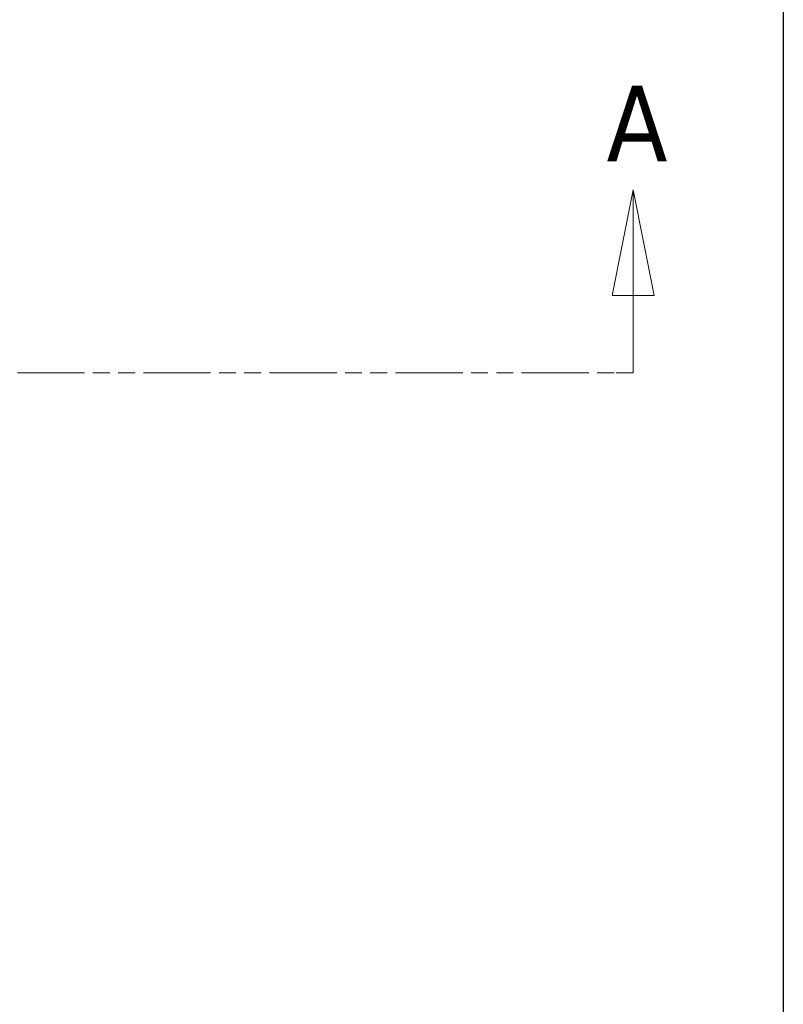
# Model space of a CAD drawing. Extents: x 807 to 1172, y 30 to 260.
# Tile 71 of 214: x 926 to 941, y 152 to 172. Entities that reach past the tile are written whole.
import ezdxf

# ---------------------------------------------------------------- set-up
doc = ezdxf.new("R2010")
doc.units = 0
doc.header["$LTSCALE"] = 4
doc.header["$MEASUREMENT"] = 0
doc.linetypes.add('DOUBLE_DASH_CHAIN', pattern=[1.2403, 0.6614, -0.0827, 0.1654, -0.0827, 0.1654, -0.0827])
doc.layers.get('0').update_dxf_attribs({"linetype": 'CONTINUOUS'})
doc.layers.get('DEFPOINTS').update_dxf_attribs({"linetype": 'CONTINUOUS'})
doc.layers.add('Section Line (ANSI)', color=7, linetype='DOUBLE_DASH_CHAIN', lineweight=5)
doc.styles.add('Note Text (ANSI)', font='tahoma.ttf')
doc.styles.add('ROMANS', font='romans.shx')
doc.dimstyles.new('Default (ANSI)', dxfattribs={"dimscale": 20, "dimtxt": 0.07, "dimasz": 0.07, "dimexe": 0.125, "dimexo": 0.0625, "dimgap": 0.031496, "dimtad": 0, "dimtih": 1, "dimtoh": 1, "dimrnd": 1e-08, "dimzin": 0, "dimdsep": 46, "dimtxsty": 'ROMANS', "dimblk": 'Filled-1', "dimcen": 0.09, "dimdle": 0.393701, "dimclrd": 256, "dimclre": 256, "dimclrt": 256, "dimadec": 0, "dimazin": 0, "dimtfac": 0.928571, "dimtofl": 0, "dimtmove": 0, "dimatfit": 3, "dimfxl": 1, "dimtolj": 1, "dimtzin": 0, "dimlwd": -1, "dimlwe": -1, "dimarcsym": 0})

# ---------------------------------------------------------------- blocks, each defined once
blk = doc.blocks.new('2dTransSection0')
at = {"layer": 'Section Line (ANSI)', "linetype": 'Continuous'}
for p, q in [((6.28827, 6.23251), (6.26877, 6.13451)), ((6.28827, 6.13451), (6.28827, 6.23251)), ((6.30777, 6.13451), (6.28827, 6.23251)), ((6.26877, 6.13451), (6.30777, 6.13451)), ((6.28827, 6.06309), (6.28827, 6.13451)), ((6.27256, 6.06309), (6.28827, 6.06309))]:
    blk.add_line(p, q, dxfattribs=at)
at = {"layer": 'Section Line (ANSI)', "linetype": 'DOUBLE_DASH_CHAIN', "ltscale": 0.023544}
blk.add_line((3.73202, 6.06309), (6.28827, 6.06309), dxfattribs=at)
at = {"layer": 'Section Line (ANSI)', "linetype": 'Continuous', "flags": 128}
blk.add_lwpolyline([(6.30777, 6.13451), (6.28827, 6.23251), (6.26877, 6.13451), (6.30777, 6.13451)], dxfattribs=at)
at = {"layer": 'Section Line (ANSI)'}
blk.add_solid([(6.30777, 6.13451), (6.28827, 6.23251), (6.26877, 6.13451), (6.30777, 6.13451)], dxfattribs=at)
at = {"layer": 'Section Line (ANSI)', "insert": (6.26366, 6.25902), "char_height": 0.07, "attachment_point": 7, "style": 'Note Text (ANSI)'}
blk.add_mtext('A', dxfattribs=at)
blk = doc.blocks.new('Filled-1')
at = {"color": 0}
for p, q in [((0, 0), (-1, 0.179)), ((-1, 0.179), (-1, -0.179)), ((-1, 0), (0, 0)), ((-1, -0.179), (0, 0))]:
    blk.add_line(p, q, dxfattribs=at)
at = {"color": 0, "flags": 128}
blk.add_lwpolyline([(-1, -0.179), (0, 0), (-1, 0.179), (-1, -0.179)], dxfattribs=at)
at = {"color": 0}
blk.add_solid([(-1, -0.179), (0, 0), (-1, 0.179), (-1, -0.179)], dxfattribs=at)
blk = doc.blocks.new('*D70')
at = {"transparency": 16777216}
for p, q in [((916.22, 167.736), (925.143, 167.736)), ((922.643, 166.336), (922.643, 154.275)), ((922.643, 137.449), (922.643, 148.923))]:
    blk.add_line(p, q, dxfattribs=at)
at = {"layer": 'DEFPOINTS', "color": 0, "transparency": 16777216}
for p in [(914.97, 167.736), (922.643, 136.049), (940.99, 136.049)]:
    blk.add_point(p, dxfattribs=at)
at = {"transparency": 16777216, "xscale": 1.400000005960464, "yscale": 1.400000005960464, "zscale": 1.400000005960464}
for p, rotation in [((922.643, 167.736), 90), ((922.643, 136.049), 270)]:
    blk.add_blockref('Filled-1', p, dxfattribs=dict(at, rotation=rotation))
at = {"transparency": 16777216, "insert": (922.643, 151.599), "char_height": 1.4, "attachment_point": 5, "style": 'ROMANS'}
blk.add_mtext('\\A1;\\fTahoma|b0|i0;\\H1.5400;31.69\\P\\fTahoma|b0|i0;\\H1.5400;TYP.', dxfattribs=at)

msp = doc.modelspace()

# ---------------------------------------------------------------- linework, layer by layer
msp.add_line((941.095, 199.319), (941.095, 136.154))

# ---------------------------------------------------------------- block references
at = {"xscale": 22, "yscale": 22, "zscale": 22}
msp.add_blockref('2dTransSection0', (799.691, 30.998), dxfattribs=at)

# ---------------------------------------------------------------- dimensions: what is measured, and where the dimension line sits
dim = msp.add_linear_dim(base=(922.643, 136.049), p1=(914.97, 167.736), p2=(940.99, 136.049), angle=90, text='\\fTahoma|b0|i0;\\H1.5400;<>\\P\\fTahoma|b0|i0;\\H1.5400;TYP.', dimstyle='Default (ANSI)', override={"dimgap": 0.031496, "dimdec": 2, "dimse2": 1, "dimtol": 0, "dimlim": 0, "dimtp": 0, "dimtm": 0, "dimtdec": 2, "dimatfit": 1})
dim.commit()
dim.dimension.update_dxf_attribs({"geometry": '*D70', "text_midpoint": (922.643, 151.599), "dimtype": 160})

doc.saveas('drawing.dxf')
